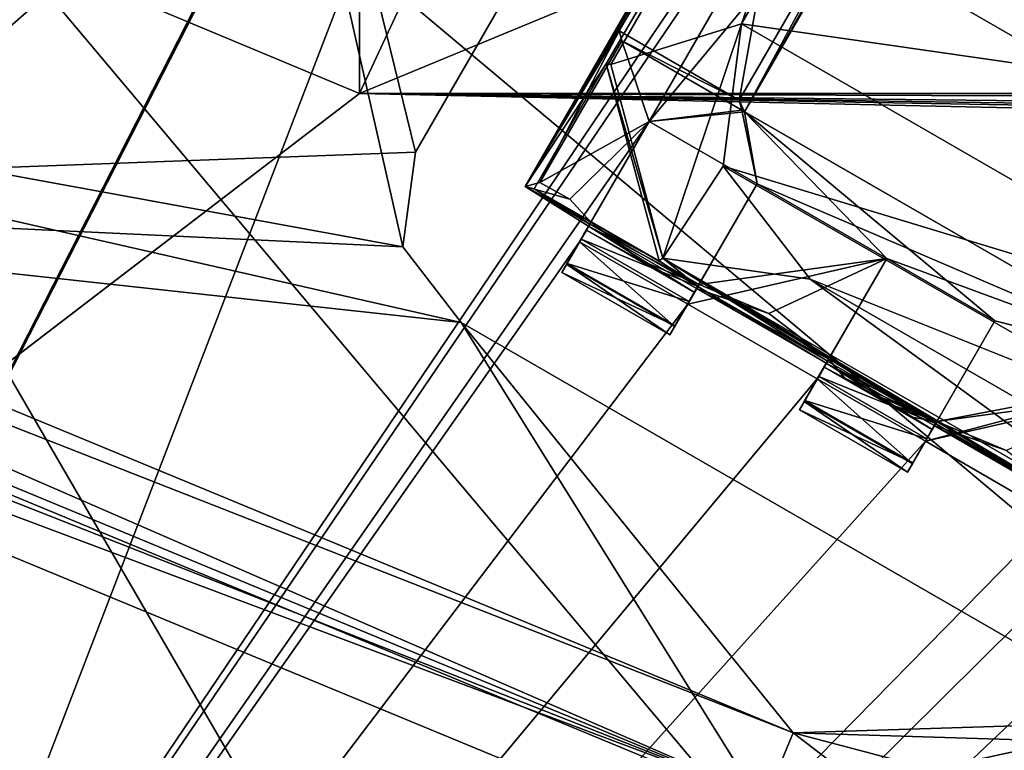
# Model space of a CAD drawing. Header units: millimetres. Extents: x -78 to 78, y -78 to 78.
# Tile 95 of 256: x -61.36 to -57.42, y 30.27 to 33.2. Entities that reach past the tile are written whole.
import ezdxf

# ---------------------------------------------------------------- set-up
doc = ezdxf.new("R2010")
doc.units = ezdxf.units.MM
doc.header["$LTSCALE"] = 41.718519
for name, color, linetype in [('10', 7, 'CONTINUOUS'), ('1033', 7, 'CONTINUOUS'), ('1050', 7, 'CONTINUOUS'), ('1065', 7, 'CONTINUOUS'), ('112', 7, 'CONTINUOUS'), ('1152', 7, 'CONTINUOUS'), ('116', 7, 'CONTINUOUS'), ('1163', 7, 'CONTINUOUS'), ('1183', 7, 'CONTINUOUS'), ('1185', 7, 'CONTINUOUS'), ('1204', 7, 'CONTINUOUS'), ('1205', 7, 'CONTINUOUS'), ('1533', 7, 'CONTINUOUS'), ('1636', 7, 'CONTINUOUS'), ('1745', 7, 'CONTINUOUS'), ('1769', 7, 'CONTINUOUS'), ('2704', 7, 'CONTINUOUS'), ('2720', 7, 'CONTINUOUS'), ('2725', 7, 'CONTINUOUS'), ('2728', 7, 'CONTINUOUS'), ('2737', 7, 'CONTINUOUS'), ('2745', 7, 'CONTINUOUS'), ('2758', 7, 'CONTINUOUS'), ('2772', 7, 'CONTINUOUS'), ('2784', 7, 'CONTINUOUS'), ('2787', 7, 'CONTINUOUS'), ('2788', 7, 'CONTINUOUS'), ('2792', 7, 'CONTINUOUS'), ('2793', 7, 'CONTINUOUS'), ('2802', 7, 'CONTINUOUS'), ('2806', 7, 'CONTINUOUS'), ('2809', 7, 'CONTINUOUS'), ('2818', 7, 'CONTINUOUS'), ('2821', 7, 'CONTINUOUS'), ('2839', 7, 'CONTINUOUS'), ('2840', 7, 'CONTINUOUS'), ('2844', 7, 'CONTINUOUS'), ('2860', 7, 'CONTINUOUS'), ('2864', 7, 'CONTINUOUS'), ('2865', 7, 'CONTINUOUS'), ('2869', 7, 'CONTINUOUS'), ('2884', 7, 'CONTINUOUS'), ('2885', 7, 'CONTINUOUS'), ('2888', 7, 'CONTINUOUS'), ('2891', 7, 'CONTINUOUS'), ('2892', 7, 'CONTINUOUS'), ('2895', 7, 'CONTINUOUS'), ('2914', 7, 'CONTINUOUS'), ('2916', 7, 'CONTINUOUS'), ('2919', 7, 'CONTINUOUS'), ('2920', 7, 'CONTINUOUS'), ('2943', 7, 'CONTINUOUS'), ('2944', 7, 'CONTINUOUS'), ('2945', 7, 'CONTINUOUS'), ('2971', 7, 'CONTINUOUS'), ('2996', 7, 'CONTINUOUS'), ('2997', 7, 'CONTINUOUS'), ('6', 7, 'CONTINUOUS'), ('993', 7, 'CONTINUOUS')]:
    doc.layers.add(name, color=color, linetype=linetype)

msp = doc.modelspace()

# ---------------------------------------------------------------- linework, layer by layer
at = {"layer": '10', "linetype": 'CONTINUOUS'}
for points in [[(-60, 32.9, -2), (-72.626, 23.2263, -2), (-62.2046, 33.821, -2), (-60, 32.9, -2)], [(-20, 32.9, -2), (-57.8091, 33.8071, -2), (-22.2046, 33.821, -2), (-20, 32.9, -2)], [(-60, 32.9, -2), (-57.8091, 33.8071, -2), (-20, 32.9, -2), (-60, 32.9, -2)], [(48.5, 30.5, -2), (-72.626, 23.2263, -2), (-60, 32.9, -2), (48.5, 30.5, -2)], [(48.5, 31, -2), (48.5, 30.5, -2), (-60, 32.9, -2), (48.5, 31, -2)], [(68.107, 31, -2), (48.5, 31, -2), (-60, 32.9, -2), (68.107, 31, -2)], [(68.9507, 31.4642, -2), (68.107, 31, -2), (-60, 32.9, -2), (68.9507, 31.4642, -2)], [(69.0121, 32.4252, -2), (68.9507, 31.4642, -2), (-60, 32.9, -2), (69.0121, 32.4252, -2)], [(69.0121, 32.4252, -2), (-60, 32.9, -2), (-20, 32.9, -2), (69.0121, 32.4252, -2)], [(-72.626, 23.2263, -2), (48.5, 30.5, -2), (0, 22.25, -2), (-72.626, 23.2263, -2)]]:
    msp.add_3dface(points, dxfattribs=at)
at = {"layer": '1033', "color": 7, "linetype": 'CONTINUOUS'}
for points in [[(-58.2614, 30.3354, 23.2), (-58.3701, 30.073, 23.2412), (-57.2699, 29.573, 23.3613), (-58.2614, 30.3354, 23.2)], [(-56.2206, 30.2727, 23.2), (-58.2614, 30.3354, 23.2), (-56.0555, 29.7531, 23.3613), (-56.2206, 30.2727, 23.2)], [(-56.0555, 29.7531, 23.3613), (-58.2614, 30.3354, 23.2), (-57.2699, 29.573, 23.3613), (-56.0555, 29.7531, 23.3613)]]:
    msp.add_3dface(points, dxfattribs=at)
at = {"layer": '1050', "color": 7, "linetype": 'CONTINUOUS'}
for points in [[(-65.4568, 33.3158, 23.2), (-65.5318, 33.1911, 23.2104), (-58.2614, 30.3354, 23.2), (-65.4568, 33.3158, 23.2)], [(-65.5318, 33.1911, 23.2104), (-65.6034, 33.0686, 23.2413), (-58.3701, 30.073, 23.2412), (-65.5318, 33.1911, 23.2104)], [(-58.2614, 30.3354, 23.2), (-65.5318, 33.1911, 23.2104), (-58.3701, 30.073, 23.2412), (-58.2614, 30.3354, 23.2)], [(-65.6034, 33.0686, 23.2413), (-65.6703, 32.9507, 23.292), (-58.3701, 30.073, 23.2412), (-65.6034, 33.0686, 23.2413)], [(-65.6703, 32.9507, 23.292), (-65.7312, 32.8399, 23.3613), (-58.3701, 30.073, 23.2412), (-65.6703, 32.9507, 23.292)], [(-65.7312, 32.8399, 23.3613), (-58.4698, 29.8322, 23.3613), (-58.3701, 30.073, 23.2412), (-65.7312, 32.8399, 23.3613)]]:
    msp.add_3dface(points, dxfattribs=at)
at = {"layer": '1065', "color": 7, "linetype": 'CONTINUOUS'}
for points in [[(-61.5807, 40.0294, 23.2), (-65.4568, 33.3158, 23.2), (-59.8263, 32.285, 23.2), (-61.5807, 40.0294, 23.2)], [(-61.5807, 40.0294, 23.2), (-59.8263, 32.285, 23.2), (-59.7763, 32.6644, 23.2), (-61.5807, 40.0294, 23.2)], [(-61.5807, 40.0294, 23.2), (-59.7763, 32.6644, 23.2), (-58.1763, 35.4356, 23.2), (-61.5807, 40.0294, 23.2)], [(-65.4568, 33.3158, 23.2), (-59.5933, 31.9813, 23.2), (-59.8263, 32.285, 23.2), (-65.4568, 33.3158, 23.2)], [(-59.5933, 31.9813, 23.2), (-65.4568, 33.3158, 23.2), (-58.2614, 30.3354, 23.2), (-59.5933, 31.9813, 23.2)], [(-56.822, 30.3813, 23.2), (-59.5933, 31.9813, 23.2), (-58.2614, 30.3354, 23.2), (-56.822, 30.3813, 23.2)], [(-56.2206, 30.2727, 23.2), (-56.822, 30.3813, 23.2), (-58.2614, 30.3354, 23.2), (-56.2206, 30.2727, 23.2)]]:
    msp.add_3dface(points, dxfattribs=at)
at = {"layer": '112', "linetype": 'CONTINUOUS'}
for points in [[(-57.8091, 33.8071, -2), (-60, 32.9, -2), (-59.2, 34.6144, -0.5), (-57.8091, 33.8071, -2)], [(-60, 32.9, -2), (-60, 34.4, -0.5), (-59.2, 34.6144, -0.5), (-60, 32.9, -2)]]:
    msp.add_3dface(points, dxfattribs=at)
at = {"layer": '1152', "color": 7, "linetype": 'CONTINUOUS'}
for points in [[(-68.6904, 22.3216, 17.2), (-58.4306, 42.456, 17.2), (-68.451, 22.4946, 22.2), (-68.6904, 22.3216, 17.2)], [(-68.451, 22.4946, 22.2), (-58.4306, 42.456, 17.2), (-67.5335, 25.0424, 22.9248), (-68.451, 22.4946, 22.2)], [(-67.5335, 25.0424, 22.9248), (-58.4306, 42.456, 17.2), (-66.5209, 27.5539, 23.6504), (-67.5335, 25.0424, 22.9248)], [(-66.5209, 27.5539, 23.6504), (-58.4306, 42.456, 17.2), (-65.4611, 30.0458, 22.9248), (-66.5209, 27.5539, 23.6504)], [(-65.4611, 30.0458, 22.9248), (-58.4306, 42.456, 17.2), (-64.3082, 32.4961, 22.2), (-65.4611, 30.0458, 22.9248)], [(-64.3082, 32.4961, 22.2), (-58.4306, 42.456, 17.2), (-62.3992, 36.0262, 22.2), (-64.3082, 32.4961, 22.2)]]:
    msp.add_3dface(points, dxfattribs=at)
at = {"layer": '116', "linetype": 'CONTINUOUS'}
msp.add_3dface([(-60, 32.9, -2), (-62.2046, 33.821, -2), (-60, 34.4, -0.5), (-60, 32.9, -2)], dxfattribs=at)
at = {"layer": '1163', "color": 7, "linetype": 'CONTINUOUS'}
for points in [[(-59.7763, 32.6644, 22.2), (-58.1763, 35.4356, 22.2), (-59.7763, 32.6644, 23.2), (-59.7763, 32.6644, 22.2)], [(-59.7763, 32.6644, 23.2), (-58.1763, 35.4356, 22.2), (-58.1763, 35.4356, 23.2), (-59.7763, 32.6644, 23.2)]]:
    msp.add_3dface(points, dxfattribs=at)
at = {"layer": '1183', "color": 7, "linetype": 'CONTINUOUS'}
for points in [[(-59.8263, 32.285, 22.2), (-59.7763, 32.6644, 22.2), (-59.8263, 32.285, 23.2), (-59.8263, 32.285, 22.2)], [(-59.8263, 32.285, 23.2), (-59.7763, 32.6644, 22.2), (-59.7763, 32.6644, 23.2), (-59.8263, 32.285, 23.2)], [(-59.5933, 31.9813, 22.2), (-59.8263, 32.285, 22.2), (-59.5933, 31.9813, 23.2), (-59.5933, 31.9813, 22.2)], [(-59.5933, 31.9813, 23.2), (-59.8263, 32.285, 22.2), (-59.8263, 32.285, 23.2), (-59.5933, 31.9813, 23.2)]]:
    msp.add_3dface(points, dxfattribs=at)
at = {"layer": '1185', "color": 7, "linetype": 'CONTINUOUS'}
for points in [[(-64.3082, 32.4961, 22.2), (-62.3992, 36.0262, 22.2), (-60.2966, 39.4445, 22.2), (-64.3082, 32.4961, 22.2)], [(-64.3082, 32.4961, 22.2), (-60.2966, 39.4445, 22.2), (-57.8727, 35.6686, 22.2), (-64.3082, 32.4961, 22.2)], [(-58.1763, 35.4356, 22.2), (-64.3082, 32.4961, 22.2), (-57.8727, 35.6686, 22.2), (-58.1763, 35.4356, 22.2)], [(-59.7763, 32.6644, 22.2), (-64.3082, 32.4961, 22.2), (-58.1763, 35.4356, 22.2), (-59.7763, 32.6644, 22.2)], [(-59.8263, 32.285, 22.2), (-64.3082, 32.4961, 22.2), (-59.7763, 32.6644, 22.2), (-59.8263, 32.285, 22.2)], [(-58.383, 30.0418, 22.2), (-64.3082, 32.4961, 22.2), (-59.5933, 31.9813, 22.2), (-58.383, 30.0418, 22.2)], [(-59.5933, 31.9813, 22.2), (-64.3082, 32.4961, 22.2), (-59.8263, 32.285, 22.2), (-59.5933, 31.9813, 22.2)], [(-56.822, 30.3813, 22.2), (-58.383, 30.0418, 22.2), (-59.5933, 31.9813, 22.2), (-56.822, 30.3813, 22.2)], [(-57.2533, 29.7997, 22.2), (-58.383, 30.0418, 22.2), (-56.822, 30.3813, 22.2), (-57.2533, 29.7997, 22.2)]]:
    msp.add_3dface(points, dxfattribs=at)
at = {"layer": '1204', "color": 7, "linetype": 'CONTINUOUS'}
for points in [[(-56.822, 30.3813, 22.2), (-59.5933, 31.9813, 22.2), (-56.822, 30.3813, 23.2), (-56.822, 30.3813, 22.2)], [(-56.822, 30.3813, 23.2), (-59.5933, 31.9813, 22.2), (-59.5933, 31.9813, 23.2), (-56.822, 30.3813, 23.2)]]:
    msp.add_3dface(points, dxfattribs=at)
at = {"layer": '1205', "color": 7, "linetype": 'CONTINUOUS'}
msp.add_3dface([(-66.5209, 27.5539, 23.6504), (-64.3082, 32.4961, 22.2), (-58.383, 30.0418, 22.2), (-66.5209, 27.5539, 23.6504)], dxfattribs=at)
at = {"layer": '1533', "color": 7, "linetype": 'CONTINUOUS'}
for points in [[(-67.9364, 31.7741, 17.2), (-55.9426, 49.9526, 17.2), (-58.4306, 42.456, 17.2), (-67.9364, 31.7741, 17.2)], [(-68.6904, 22.3216, 17.2), (-67.9364, 31.7741, 17.2), (-58.4306, 42.456, 17.2), (-68.6904, 22.3216, 17.2)]]:
    msp.add_3dface(points, dxfattribs=at)
at = {"layer": '1636', "color": 7, "linetype": 'CONTINUOUS'}
for points in [[(-67.9364, 31.7741, 17.2), (-60.1198, 45.8361), (-55.9426, 49.9526, 17.2), (-67.9364, 31.7741, 17.2)], [(-66.7569, 35.4805), (-60.1198, 45.8361), (-67.9364, 31.7741, 17.2), (-66.7569, 35.4805)]]:
    msp.add_3dface(points, dxfattribs=at)
at = {"layer": '1745', "linetype": 'CONTINUOUS'}
for points in [[(-31.0424, 69.7372, 28.7), (-51.0663, 56.737, 28.7), (-75.9193, -7.9475, 28.7), (-31.0424, 69.7372, 28.7)], [(-31.0424, 69.7372, 28.7), (-75.9193, -7.9475, 28.7), (-51.0428, 27.0596, 28.7), (-31.0424, 69.7372, 28.7)], [(-51.0663, 56.737, 28.7), (-74.6699, 15.8517, 28.7), (-75.9193, -7.9475, 28.7), (-51.0663, 56.737, 28.7)], [(-51.0663, 56.737, 28.7), (-59.3265, 48.0334, 28.7), (-74.6699, 15.8517, 28.7), (-51.0663, 56.737, 28.7)], [(-59.3265, 48.0334, 28.7), (-66.1166, 38.1501, 28.7), (-74.6699, 15.8517, 28.7), (-59.3265, 48.0334, 28.7)]]:
    msp.add_3dface(points, dxfattribs=at)
at = {"layer": '1769', "linetype": 'CONTINUOUS'}
for points in [[(-58.5425, 44.2676, 26.2), (-50.1469, 28.9523, 26.2), (-64.6204, 37.3086, 26.2), (-58.5425, 44.2676, 26.2)], [(-58.5425, 44.2676, 26.2), (-49.2171, 34.5772, 26.2), (-49.1694, 31.6832, 26.2), (-58.5425, 44.2676, 26.2)], [(-58.5425, 44.2676, 26.2), (-49.1694, 31.6832, 26.2), (-50.1469, 28.9523, 26.2), (-58.5425, 44.2676, 26.2)], [(-60.256, 25.5201, 26.2), (-67.6081, 28.5654, 26.2), (-64.6204, 37.3086, 26.2), (-60.256, 25.5201, 26.2)], [(-57.424, 24.9089, 26.2), (-60.256, 25.5201, 26.2), (-64.6204, 37.3086, 26.2), (-57.424, 24.9089, 26.2)], [(-50.1469, 28.9523, 26.2), (-52.0231, 26.7404, 26.2), (-64.6204, 37.3086, 26.2), (-50.1469, 28.9523, 26.2)], [(-52.0231, 26.7404, 26.2), (-54.5532, 25.3347, 26.2), (-64.6204, 37.3086, 26.2), (-52.0231, 26.7404, 26.2)], [(-54.5532, 25.3347, 26.2), (-57.424, 24.9089, 26.2), (-64.6204, 37.3086, 26.2), (-54.5532, 25.3347, 26.2)]]:
    msp.add_3dface(points, dxfattribs=at)
at = {"layer": '2704', "linetype": 'CONTINUOUS'}
for points in [[(-56.5927, 41.1966, 21.67), (-66.5549, 21.688, 21.67), (-57.536, 35.045, 21.67), (-56.5927, 41.1966, 21.67)], [(-47.8794, 40.1721, 21.67), (-56.7796, 30.955, 21.67), (-58.7251, 21.3895, 21.67), (-47.8794, 40.1721, 21.67)], [(-57.536, 35.045, 21.67), (-66.5549, 21.688, 21.67), (-57.8144, 34.5627, 21.67), (-57.536, 35.045, 21.67)], [(-66.5549, 21.688, 21.67), (-58.8394, 32.7873, 21.67), (-57.8144, 34.5627, 21.67), (-66.5549, 21.688, 21.67)], [(-58.8394, 32.7873, 21.67), (-57.6565, 34.2117, 21.67), (-57.8144, 34.5627, 21.67), (-58.8394, 32.7873, 21.67)], [(-58.4565, 32.8261, 21.67), (-57.6565, 34.2117, 21.67), (-58.8394, 32.7873, 21.67), (-58.4565, 32.8261, 21.67)], [(-57.6565, 34.2117, 21.67), (-55.859, 33.1739, 21.67), (-56.8618, 34.0127, 21.67), (-57.6565, 34.2117, 21.67)], [(-58.4565, 32.8261, 21.67), (-58.8394, 32.7873, 21.67), (-58.4064, 32.5373, 21.67), (-58.4565, 32.8261, 21.67)], [(-56.659, 31.7883, 21.67), (-58.4565, 32.8261, 21.67), (-57.4538, 31.9873, 21.67), (-56.659, 31.7883, 21.67)], [(-58.4565, 32.8261, 21.67), (-58.4064, 32.5373, 21.67), (-57.8868, 32.2373, 21.67), (-58.4565, 32.8261, 21.67)], [(-57.4538, 31.9873, 21.67), (-58.4565, 32.8261, 21.67), (-57.8868, 32.2373, 21.67), (-57.4538, 31.9873, 21.67)], [(-58.8394, 32.7873, 21.67), (-66.5549, 21.688, 21.67), (-59.1178, 32.305, 21.67), (-58.8394, 32.7873, 21.67)], [(-58.4064, 32.5373, 21.67), (-58.6848, 32.055, 21.67), (-57.8868, 32.2373, 21.67), (-58.4064, 32.5373, 21.67)], [(-59.1178, 32.305, 21.67), (-66.5549, 21.688, 21.67), (-58.6848, 32.055, 21.67), (-59.1178, 32.305, 21.67)], [(-57.8868, 32.2373, 21.67), (-58.6848, 32.055, 21.67), (-58.1652, 31.755, 21.67), (-57.8868, 32.2373, 21.67)], [(-58.6848, 32.055, 21.67), (-66.5549, 21.688, 21.67), (-58.1652, 31.755, 21.67), (-58.6848, 32.055, 21.67)], [(-57.7322, 31.505, 21.67), (-56.659, 31.7883, 21.67), (-57.4538, 31.9873, 21.67), (-57.7322, 31.505, 21.67)], [(-56.9341, 31.6873, 21.67), (-56.659, 31.7883, 21.67), (-57.7322, 31.505, 21.67), (-56.9341, 31.6873, 21.67)], [(-66.5549, 21.688, 21.67), (-57.7322, 31.505, 21.67), (-58.1652, 31.755, 21.67), (-66.5549, 21.688, 21.67)], [(-57.2126, 31.205, 21.67), (-56.9341, 31.6873, 21.67), (-57.7322, 31.505, 21.67), (-57.2126, 31.205, 21.67)], [(-66.5549, 21.688, 21.67), (-57.2126, 31.205, 21.67), (-57.7322, 31.505, 21.67), (-66.5549, 21.688, 21.67)], [(-57.2126, 31.205, 21.67), (-66.5549, 21.688, 21.67), (-56.7796, 30.955, 21.67), (-57.2126, 31.205, 21.67)], [(-56.7796, 30.955, 21.67), (-66.5549, 21.688, 21.67), (-58.7251, 21.3895, 21.67), (-56.7796, 30.955, 21.67)]]:
    msp.add_3dface(points, dxfattribs=at)
at = {"layer": '2720', "linetype": 'CONTINUOUS'}
for points in [[(-66.5704, 21.6404, 20.074), (-56.6344, 41.1393, 20.074), (-47.8372, 40.2223, 20.074), (-66.5704, 21.6404, 20.074)], [(-58.7072, 21.4384, 20.074), (-66.5704, 21.6404, 20.074), (-47.8372, 40.2223, 20.074), (-58.7072, 21.4384, 20.074)]]:
    msp.add_3dface(points, dxfattribs=at)
at = {"layer": '2725', "linetype": 'CONTINUOUS'}
for points in [[(-55.8484, 33.1678, 21.845), (-57.6565, 34.2117, 21.67), (-57.6671, 34.2178, 21.845), (-55.8484, 33.1678, 21.845)], [(-55.859, 33.1739, 21.67), (-57.6565, 34.2117, 21.67), (-55.8484, 33.1678, 21.845), (-55.859, 33.1739, 21.67)]]:
    msp.add_3dface(points, dxfattribs=at)
at = {"layer": '2728', "linetype": 'CONTINUOUS'}
for points in [[(-66.5549, 21.688, 21.67), (-56.5927, 41.1966, 21.67), (-56.6344, 41.1393, 20.074), (-66.5549, 21.688, 21.67)], [(-66.5704, 21.6404, 20.074), (-66.5549, 21.688, 21.67), (-56.6344, 41.1393, 20.074), (-66.5704, 21.6404, 20.074)]]:
    msp.add_3dface(points, dxfattribs=at)
at = {"layer": '2737', "linetype": 'CONTINUOUS'}
for points in [[(-47.8794, 40.1721, 21.67), (-58.7072, 21.4384, 20.074), (-47.8372, 40.2223, 20.074), (-47.8794, 40.1721, 21.67)], [(-47.8794, 40.1721, 21.67), (-58.7251, 21.3895, 21.67), (-58.7072, 21.4384, 20.074), (-47.8794, 40.1721, 21.67)]]:
    msp.add_3dface(points, dxfattribs=at)
at = {"layer": '2745', "linetype": 'CONTINUOUS'}
for points in [[(-58.4565, 32.8261, 21.67), (-56.659, 31.7883, 21.67), (-58.4671, 32.8322, 21.845), (-58.4565, 32.8261, 21.67)], [(-56.659, 31.7883, 21.67), (-56.6484, 31.7822, 21.845), (-58.4671, 32.8322, 21.845), (-56.659, 31.7883, 21.67)]]:
    msp.add_3dface(points, dxfattribs=at)
at = {"layer": '2758', "linetype": 'CONTINUOUS'}
for points in [[(-57.6565, 34.2117, 21.67), (-58.4565, 32.8261, 21.67), (-57.6671, 34.2178, 21.845), (-57.6565, 34.2117, 21.67)], [(-57.6671, 34.2178, 21.845), (-58.4565, 32.8261, 21.67), (-57.7077, 34.2069, 22.27), (-57.6671, 34.2178, 21.845)], [(-57.7077, 34.2069, 22.27), (-58.4565, 32.8261, 21.67), (-58.478, 32.8728, 22.27), (-57.7077, 34.2069, 22.27)], [(-58.4565, 32.8261, 21.67), (-58.4671, 32.8322, 21.845), (-58.478, 32.8728, 22.27), (-58.4565, 32.8261, 21.67)]]:
    msp.add_3dface(points, dxfattribs=at)
at = {"layer": '2772', "linetype": 'CONTINUOUS'}
for points in [[(-58.4064, 32.5373, 21.67), (-58.8394, 32.7873, 21.67), (-58.4064, 32.5373, 21.845), (-58.4064, 32.5373, 21.67)], [(-58.8394, 32.7873, 21.67), (-58.8394, 32.7873, 21.845), (-58.4064, 32.5373, 21.845), (-58.8394, 32.7873, 21.67)]]:
    msp.add_3dface(points, dxfattribs=at)
at = {"layer": '2784', "linetype": 'CONTINUOUS'}
for points in [[(-58.1895, 34.4851, 22.27), (-58.478, 32.8728, 22.27), (-58.9597, 33.1509, 22.27), (-58.1895, 34.4851, 22.27)], [(-57.7077, 34.2069, 22.27), (-58.478, 32.8728, 22.27), (-58.1895, 34.4851, 22.27), (-57.7077, 34.2069, 22.27)]]:
    msp.add_3dface(points, dxfattribs=at)
at = {"layer": '2787', "linetype": 'CONTINUOUS'}
for points in [[(-58.6848, 32.055, 21.67), (-58.4064, 32.5373, 21.845), (-58.737, 31.9648, 21.7623), (-58.6848, 32.055, 21.67)], [(-58.4064, 32.5373, 21.845), (-58.6394, 32.1338, 21.8612), (-58.737, 31.9648, 21.7623), (-58.4064, 32.5373, 21.845)], [(-58.6848, 32.055, 21.67), (-58.4064, 32.5373, 21.67), (-58.4064, 32.5373, 21.845), (-58.6848, 32.055, 21.67)], [(-58.6394, 32.1338, 21.8612), (-58.7564, 31.9311, 21.896), (-58.737, 31.9648, 21.7623), (-58.6394, 32.1338, 21.8612)], [(-58.7564, 31.9311, 21.896), (-58.6394, 32.1338, 21.8612), (-58.6579, 32.1017, 22.1544), (-58.7564, 31.9311, 21.896)], [(-58.6439, 32.126, 22.6698), (-58.6792, 32.0648, 22.652), (-58.7353, 31.9677, 22.5598), (-58.6439, 32.126, 22.6698)], [(-58.6439, 32.126, 22.6698), (-58.7353, 31.9677, 22.5598), (-58.6488, 32.1174, 22.4493), (-58.6439, 32.126, 22.6698)], [(-58.7353, 31.9677, 22.5598), (-58.7564, 31.9311, 22.421), (-58.6488, 32.1174, 22.4493), (-58.7353, 31.9677, 22.5598)], [(-58.6488, 32.1174, 22.4493), (-58.7564, 31.9311, 22.421), (-58.6579, 32.1017, 22.1544), (-58.6488, 32.1174, 22.4493)], [(-58.7564, 31.9311, 22.421), (-58.7564, 31.9311, 21.896), (-58.6579, 32.1017, 22.1544), (-58.7564, 31.9311, 22.421)]]:
    msp.add_3dface(points, dxfattribs=at)
at = {"layer": '2788', "linetype": 'CONTINUOUS'}
for points in [[(-58.8394, 32.7873, 21.67), (-59.1178, 32.305, 21.67), (-59.17, 32.2148, 21.7623), (-58.8394, 32.7873, 21.67)], [(-58.8394, 32.7873, 21.845), (-58.8394, 32.7873, 21.67), (-59.17, 32.2148, 21.7623), (-58.8394, 32.7873, 21.845)], [(-59.0723, 32.384, 21.8612), (-58.8394, 32.7873, 21.845), (-59.17, 32.2148, 21.7623), (-59.0723, 32.384, 21.8612)], [(-59.0909, 32.3516, 22.1557), (-59.0723, 32.384, 21.8612), (-59.1894, 32.1811, 21.896), (-59.0909, 32.3516, 22.1557)], [(-59.1894, 32.1811, 21.896), (-59.0723, 32.384, 21.8612), (-59.17, 32.2148, 21.7623), (-59.1894, 32.1811, 21.896)], [(-59.0819, 32.3674, 22.4493), (-59.0909, 32.3516, 22.1557), (-59.1894, 32.1811, 22.421), (-59.0819, 32.3674, 22.4493)], [(-59.1683, 32.2177, 22.5598), (-59.0819, 32.3674, 22.4493), (-59.1894, 32.1811, 22.421), (-59.1683, 32.2177, 22.5598)], [(-59.1122, 32.3148, 22.652), (-59.0819, 32.3674, 22.4493), (-59.1683, 32.2177, 22.5598), (-59.1122, 32.3148, 22.652)], [(-59.0769, 32.376, 22.6698), (-59.0819, 32.3674, 22.4493), (-59.1122, 32.3148, 22.652), (-59.0769, 32.376, 22.6698)], [(-59.1894, 32.1811, 22.421), (-59.0909, 32.3516, 22.1557), (-59.1894, 32.1811, 21.896), (-59.1894, 32.1811, 22.421)]]:
    msp.add_3dface(points, dxfattribs=at)
at = {"layer": '2792', "linetype": 'CONTINUOUS'}
for points in [[(-59.277, 32.542, 21.845), (-58.9489, 33.1103, 21.845), (-58.8394, 32.7873, 21.845), (-59.277, 32.542, 21.845)], [(-58.9489, 33.1103, 21.845), (-58.4671, 32.8322, 21.845), (-58.8394, 32.7873, 21.845), (-58.9489, 33.1103, 21.845)], [(-58.8394, 32.7873, 21.845), (-58.4671, 32.8322, 21.845), (-58.4064, 32.5373, 21.845), (-58.8394, 32.7873, 21.845)], [(-58.4671, 32.8322, 21.845), (-56.6484, 31.7822, 21.845), (-58.4064, 32.5373, 21.845), (-58.4671, 32.8322, 21.845)], [(-59.157, 32.4751, 21.845), (-59.277, 32.542, 21.845), (-58.8394, 32.7873, 21.845), (-59.157, 32.4751, 21.845)], [(-59.0723, 32.384, 21.8612), (-59.157, 32.4751, 21.845), (-58.8394, 32.7873, 21.845), (-59.0723, 32.384, 21.8612)], [(-58.6394, 32.1338, 21.8612), (-58.4064, 32.5373, 21.845), (-57.8868, 32.2373, 21.845), (-58.6394, 32.1338, 21.8612)], [(-58.4064, 32.5373, 21.845), (-56.6484, 31.7822, 21.845), (-57.8868, 32.2373, 21.845), (-58.4064, 32.5373, 21.845)], [(-58.3601, 32.0176, 21.845), (-58.6394, 32.1338, 21.8612), (-57.8868, 32.2373, 21.845), (-58.3601, 32.0176, 21.845)], [(-58.1196, 31.834, 21.845), (-58.3601, 32.0176, 21.845), (-57.8868, 32.2373, 21.845), (-58.1196, 31.834, 21.845)], [(-57.8868, 32.2373, 21.845), (-56.6484, 31.7822, 21.845), (-57.4538, 31.9873, 21.845), (-57.8868, 32.2373, 21.845)], [(-57.4538, 31.9873, 21.845), (-56.6484, 31.7822, 21.845), (-57.6867, 31.5838, 21.845), (-57.4538, 31.9873, 21.845)], [(-56.6484, 31.7822, 21.845), (-56.9341, 31.6873, 21.845), (-57.6867, 31.5838, 21.845), (-56.6484, 31.7822, 21.845)], [(-57.6867, 31.5838, 21.845), (-56.9341, 31.6873, 21.845), (-57.4074, 31.4676, 21.845), (-57.6867, 31.5838, 21.845)]]:
    msp.add_3dface(points, dxfattribs=at)
at = {"layer": '2793', "linetype": 'CONTINUOUS'}
msp.add_3dface([(-55.8484, 33.1678, 21.845), (-57.6671, 34.2178, 21.845), (-55.9091, 33.4627, 21.845), (-55.8484, 33.1678, 21.845)], dxfattribs=at)
at = {"layer": '2802', "linetype": 'CONTINUOUS'}
for points in [[(-59.3367, 32.526, 22.47), (-57.8367, 35.124, 22.47), (-58.9597, 33.1509, 22.27), (-59.3367, 32.526, 22.47)], [(-57.8367, 35.124, 22.47), (-58.1895, 34.4851, 22.27), (-58.9597, 33.1509, 22.27), (-57.8367, 35.124, 22.47)], [(-59.277, 32.542, 21.845), (-59.3367, 32.526, 22.47), (-58.9597, 33.1509, 22.27), (-59.277, 32.542, 21.845)], [(-58.9489, 33.1103, 21.845), (-59.277, 32.542, 21.845), (-58.9597, 33.1509, 22.27), (-58.9489, 33.1103, 21.845)]]:
    msp.add_3dface(points, dxfattribs=at)
at = {"layer": '2806', "linetype": 'CONTINUOUS'}
for points in [[(-59.17, 32.2148, 21.7623), (-59.1178, 32.305, 21.67), (-58.737, 31.9648, 21.7623), (-59.17, 32.2148, 21.7623)], [(-59.1178, 32.305, 21.67), (-58.6848, 32.055, 21.67), (-58.737, 31.9648, 21.7623), (-59.1178, 32.305, 21.67)], [(-59.1894, 32.1811, 21.896), (-59.17, 32.2148, 21.7623), (-58.7564, 31.9311, 21.896), (-59.1894, 32.1811, 21.896)], [(-58.7564, 31.9311, 21.896), (-59.17, 32.2148, 21.7623), (-58.737, 31.9648, 21.7623), (-58.7564, 31.9311, 21.896)]]:
    msp.add_3dface(points, dxfattribs=at)
at = {"layer": '2809', "linetype": 'CONTINUOUS'}
for points in [[(-58.478, 32.8728, 22.27), (-58.9489, 33.1103, 21.845), (-58.9597, 33.1509, 22.27), (-58.478, 32.8728, 22.27)], [(-58.478, 32.8728, 22.27), (-58.4671, 32.8322, 21.845), (-58.9489, 33.1103, 21.845), (-58.478, 32.8728, 22.27)]]:
    msp.add_3dface(points, dxfattribs=at)
at = {"layer": '2818', "linetype": 'CONTINUOUS'}
for points in [[(-58.2173, 31.6648, 21.7623), (-58.1652, 31.755, 21.67), (-57.7843, 31.4148, 21.7623), (-58.2173, 31.6648, 21.7623)], [(-58.1652, 31.755, 21.67), (-57.7322, 31.505, 21.67), (-57.7843, 31.4148, 21.7623), (-58.1652, 31.755, 21.67)], [(-58.2368, 31.6311, 21.896), (-58.2173, 31.6648, 21.7623), (-57.8038, 31.3811, 21.896), (-58.2368, 31.6311, 21.896)], [(-57.8038, 31.3811, 21.896), (-58.2173, 31.6648, 21.7623), (-57.7843, 31.4148, 21.7623), (-57.8038, 31.3811, 21.896)]]:
    msp.add_3dface(points, dxfattribs=at)
at = {"layer": '2821', "linetype": 'CONTINUOUS'}
for points in [[(-59.1894, 32.1811, 22.421), (-59.1894, 32.1811, 21.896), (-58.7564, 31.9311, 22.421), (-59.1894, 32.1811, 22.421)], [(-59.1894, 32.1811, 21.896), (-58.7564, 31.9311, 21.896), (-58.7564, 31.9311, 22.421), (-59.1894, 32.1811, 21.896)]]:
    msp.add_3dface(points, dxfattribs=at)
at = {"layer": '2839', "linetype": 'CONTINUOUS'}
for points in [[(-57.8868, 32.2373, 21.67), (-58.1652, 31.755, 21.67), (-58.2173, 31.6648, 21.7623), (-57.8868, 32.2373, 21.67)], [(-57.8868, 32.2373, 21.845), (-57.8868, 32.2373, 21.67), (-58.2173, 31.6648, 21.7623), (-57.8868, 32.2373, 21.845)], [(-58.1196, 31.834, 21.845), (-57.8868, 32.2373, 21.845), (-58.2173, 31.6648, 21.7623), (-58.1196, 31.834, 21.845)], [(-58.1383, 31.8016, 22.1568), (-58.1196, 31.834, 21.845), (-58.2368, 31.6311, 21.896), (-58.1383, 31.8016, 22.1568)], [(-58.2368, 31.6311, 21.896), (-58.1196, 31.834, 21.845), (-58.2173, 31.6648, 21.7623), (-58.2368, 31.6311, 21.896)], [(-58.1292, 31.8174, 22.4513), (-58.1383, 31.8016, 22.1568), (-58.2368, 31.6311, 22.421), (-58.1292, 31.8174, 22.4513)], [(-58.2157, 31.6677, 22.5598), (-58.1292, 31.8174, 22.4513), (-58.2368, 31.6311, 22.421), (-58.2157, 31.6677, 22.5598)], [(-58.1596, 31.7648, 22.652), (-58.1292, 31.8174, 22.4513), (-58.2157, 31.6677, 22.5598), (-58.1596, 31.7648, 22.652)], [(-58.1243, 31.826, 22.6698), (-58.1292, 31.8174, 22.4513), (-58.1596, 31.7648, 22.652), (-58.1243, 31.826, 22.6698)], [(-58.2368, 31.6311, 22.421), (-58.1383, 31.8016, 22.1568), (-58.2368, 31.6311, 21.896), (-58.2368, 31.6311, 22.421)]]:
    msp.add_3dface(points, dxfattribs=at)
at = {"layer": '2840', "linetype": 'CONTINUOUS'}
for points in [[(-57.7322, 31.505, 21.67), (-57.4538, 31.9873, 21.845), (-57.7843, 31.4148, 21.7623), (-57.7322, 31.505, 21.67)], [(-57.4538, 31.9873, 21.845), (-57.6867, 31.5838, 21.845), (-57.7843, 31.4148, 21.7623), (-57.4538, 31.9873, 21.845)], [(-57.7322, 31.505, 21.67), (-57.4538, 31.9873, 21.67), (-57.4538, 31.9873, 21.845), (-57.7322, 31.505, 21.67)], [(-57.6867, 31.5838, 21.845), (-57.8038, 31.3811, 21.896), (-57.7843, 31.4148, 21.7623), (-57.6867, 31.5838, 21.845)], [(-57.8038, 31.3811, 21.896), (-57.6867, 31.5838, 21.845), (-57.7053, 31.5517, 22.1552), (-57.8038, 31.3811, 21.896)], [(-57.6913, 31.576, 22.6698), (-57.7266, 31.5148, 22.652), (-57.7826, 31.4177, 22.5598), (-57.6913, 31.576, 22.6698)], [(-57.6913, 31.576, 22.6698), (-57.7826, 31.4177, 22.5598), (-57.6962, 31.5674, 22.4513), (-57.6913, 31.576, 22.6698)], [(-57.7826, 31.4177, 22.5598), (-57.8038, 31.3811, 22.421), (-57.6962, 31.5674, 22.4513), (-57.7826, 31.4177, 22.5598)], [(-57.6962, 31.5674, 22.4513), (-57.8038, 31.3811, 22.421), (-57.7053, 31.5517, 22.1552), (-57.6962, 31.5674, 22.4513)], [(-57.8038, 31.3811, 22.421), (-57.8038, 31.3811, 21.896), (-57.7053, 31.5517, 22.1552), (-57.8038, 31.3811, 22.421)]]:
    msp.add_3dface(points, dxfattribs=at)
at = {"layer": '2844', "linetype": 'CONTINUOUS'}
for points in [[(-59.1122, 32.3148, 22.652), (-59.1683, 32.2177, 22.5598), (-58.6792, 32.0648, 22.652), (-59.1122, 32.3148, 22.652)], [(-59.1683, 32.2177, 22.5598), (-59.1894, 32.1811, 22.421), (-58.7353, 31.9677, 22.5598), (-59.1683, 32.2177, 22.5598)], [(-58.6792, 32.0648, 22.652), (-59.1683, 32.2177, 22.5598), (-58.7353, 31.9677, 22.5598), (-58.6792, 32.0648, 22.652)], [(-59.1894, 32.1811, 22.421), (-58.7564, 31.9311, 22.421), (-58.7353, 31.9677, 22.5598), (-59.1894, 32.1811, 22.421)]]:
    msp.add_3dface(points, dxfattribs=at)
at = {"layer": '2860', "linetype": 'CONTINUOUS'}
for points in [[(-57.4538, 31.9873, 21.67), (-57.8868, 32.2373, 21.67), (-57.4538, 31.9873, 21.845), (-57.4538, 31.9873, 21.67)], [(-57.8868, 32.2373, 21.67), (-57.8868, 32.2373, 21.845), (-57.4538, 31.9873, 21.845), (-57.8868, 32.2373, 21.67)]]:
    msp.add_3dface(points, dxfattribs=at)
at = {"layer": '2864', "linetype": 'CONTINUOUS'}
for points in [[(-59.0769, 32.376, 22.6698), (-59.1122, 32.3148, 22.652), (-58.6439, 32.126, 22.6698), (-59.0769, 32.376, 22.6698)], [(-59.1122, 32.3148, 22.652), (-58.6792, 32.0648, 22.652), (-58.6439, 32.126, 22.6698), (-59.1122, 32.3148, 22.652)]]:
    msp.add_3dface(points, dxfattribs=at)
at = {"layer": '2865', "linetype": 'CONTINUOUS'}
for points in [[(-59.0723, 32.384, 21.8612), (-59.0909, 32.3516, 22.1557), (-58.8729, 32.2293, 21.9003), (-59.0723, 32.384, 21.8612)], [(-59.0909, 32.3516, 22.1557), (-59.0819, 32.3674, 22.4493), (-58.6579, 32.1017, 22.1544), (-59.0909, 32.3516, 22.1557)], [(-59.0819, 32.3674, 22.4493), (-58.6488, 32.1174, 22.4493), (-58.6579, 32.1017, 22.1544), (-59.0819, 32.3674, 22.4493)], [(-59.0909, 32.3516, 22.1557), (-58.6579, 32.1017, 22.1544), (-58.8729, 32.2293, 21.9003), (-59.0909, 32.3516, 22.1557)], [(-58.6579, 32.1017, 22.1544), (-58.6394, 32.1338, 21.8612), (-58.8729, 32.2293, 21.9003), (-58.6579, 32.1017, 22.1544)]]:
    msp.add_3dface(points, dxfattribs=at)
at = {"layer": '2869', "linetype": 'CONTINUOUS'}
for points in [[(-59.277, 32.542, 21.845), (-59.157, 32.4751, 21.845), (-59.3367, 32.526, 22.47), (-59.277, 32.542, 21.845)], [(-59.157, 32.4751, 21.845), (-59.0723, 32.384, 21.8612), (-59.3367, 32.526, 22.47), (-59.157, 32.4751, 21.845)], [(-59.3367, 32.526, 22.47), (-59.0723, 32.384, 21.8612), (-59.0819, 32.3674, 22.4493), (-59.3367, 32.526, 22.47)], [(-59.0723, 32.384, 21.8612), (-58.6394, 32.1338, 21.8612), (-59.0819, 32.3674, 22.4493), (-59.0723, 32.384, 21.8612)], [(-59.0819, 32.3674, 22.4493), (-58.6394, 32.1338, 21.8612), (-58.6488, 32.1174, 22.4493), (-59.0819, 32.3674, 22.4493)], [(-58.6394, 32.1338, 21.8612), (-58.3601, 32.0176, 21.845), (-58.6488, 32.1174, 22.4493), (-58.6394, 32.1338, 21.8612)], [(-58.3601, 32.0176, 21.845), (-58.1196, 31.834, 21.845), (-58.6488, 32.1174, 22.4493), (-58.3601, 32.0176, 21.845)], [(-58.6488, 32.1174, 22.4493), (-58.1196, 31.834, 21.845), (-58.1292, 31.8174, 22.4513), (-58.6488, 32.1174, 22.4493)], [(-58.1196, 31.834, 21.845), (-57.6867, 31.5838, 21.845), (-58.1292, 31.8174, 22.4513), (-58.1196, 31.834, 21.845)], [(-58.1292, 31.8174, 22.4513), (-57.6867, 31.5838, 21.845), (-57.6962, 31.5674, 22.4513), (-58.1292, 31.8174, 22.4513)], [(-57.6867, 31.5838, 21.845), (-57.4074, 31.4676, 21.845), (-57.6962, 31.5674, 22.4513), (-57.6867, 31.5838, 21.845)], [(-57.4074, 31.4676, 21.845), (-57.167, 31.284, 21.845), (-57.6962, 31.5674, 22.4513), (-57.4074, 31.4676, 21.845)], [(-57.167, 31.284, 21.845), (-57.1766, 31.2674, 22.4493), (-57.6962, 31.5674, 22.4513), (-57.167, 31.284, 21.845)]]:
    msp.add_3dface(points, dxfattribs=at)
at = {"layer": '2884', "linetype": 'CONTINUOUS'}
for points in [[(-58.6439, 32.126, 22.6698), (-58.6488, 32.1174, 22.4493), (-58.1292, 31.8174, 22.4513), (-58.6439, 32.126, 22.6698)], [(-58.1243, 31.826, 22.6698), (-58.6439, 32.126, 22.6698), (-58.1292, 31.8174, 22.4513), (-58.1243, 31.826, 22.6698)]]:
    msp.add_3dface(points, dxfattribs=at)
at = {"layer": '2885', "linetype": 'CONTINUOUS'}
for points in [[(-58.2368, 31.6311, 22.421), (-58.2368, 31.6311, 21.896), (-57.8038, 31.3811, 22.421), (-58.2368, 31.6311, 22.421)], [(-58.2368, 31.6311, 21.896), (-57.8038, 31.3811, 21.896), (-57.8038, 31.3811, 22.421), (-58.2368, 31.6311, 21.896)]]:
    msp.add_3dface(points, dxfattribs=at)
at = {"layer": '2888', "linetype": 'CONTINUOUS'}
for points in [[(-57.1766, 31.2674, 22.4493), (-57.6913, 31.576, 22.6698), (-57.6962, 31.5674, 22.4513), (-57.1766, 31.2674, 22.4493)], [(-57.1766, 31.2674, 22.4493), (-57.1716, 31.276, 22.6698), (-57.6913, 31.576, 22.6698), (-57.1766, 31.2674, 22.4493)]]:
    msp.add_3dface(points, dxfattribs=at)
at = {"layer": '2891', "linetype": 'CONTINUOUS'}
msp.add_3dface([(-58.6394, 32.1338, 21.8612), (-59.0723, 32.384, 21.8612), (-58.8729, 32.2293, 21.9003), (-58.6394, 32.1338, 21.8612)], dxfattribs=at)
at = {"layer": '2892', "linetype": 'CONTINUOUS'}
for points in [[(-59.0769, 32.376, 22.6698), (-59.3367, 32.526, 22.67), (-59.0819, 32.3674, 22.4493), (-59.0769, 32.376, 22.6698)], [(-59.3367, 32.526, 22.67), (-59.3367, 32.526, 22.47), (-59.0819, 32.3674, 22.4493), (-59.3367, 32.526, 22.67)]]:
    msp.add_3dface(points, dxfattribs=at)
at = {"layer": '2895', "linetype": 'CONTINUOUS'}
for points in [[(-57.6867, 31.5838, 21.845), (-58.1196, 31.834, 21.845), (-58.0552, 31.7572, 21.8993), (-57.6867, 31.5838, 21.845)], [(-57.9639, 31.7045, 21.896), (-57.6867, 31.5838, 21.845), (-58.0552, 31.7572, 21.8993), (-57.9639, 31.7045, 21.896)], [(-57.877, 31.6543, 21.896), (-57.6867, 31.5838, 21.845), (-57.9639, 31.7045, 21.896), (-57.877, 31.6543, 21.896)], [(-57.7856, 31.6016, 21.8993), (-57.6867, 31.5838, 21.845), (-57.877, 31.6543, 21.896), (-57.7856, 31.6016, 21.8993)]]:
    msp.add_3dface(points, dxfattribs=at)
at = {"layer": '2914', "linetype": 'CONTINUOUS'}
for points in [[(-59.3367, 32.526, 22.67), (-59.0769, 32.376, 22.6698), (-59.3007, 32.5173, 22.97), (-59.3367, 32.526, 22.67)], [(-59.3007, 32.5173, 22.97), (-59.0769, 32.376, 22.6698), (-58.7993, 32.2278, 22.97), (-59.3007, 32.5173, 22.97)], [(-59.0769, 32.376, 22.6698), (-58.6439, 32.126, 22.6698), (-58.7993, 32.2278, 22.97), (-59.0769, 32.376, 22.6698)], [(-58.6439, 32.126, 22.6698), (-58.7843, 32.2393, 23.47), (-58.7993, 32.2278, 22.97), (-58.6439, 32.126, 22.6698)], [(-57.1716, 31.276, 22.6698), (-56.7386, 31.026, 22.6698), (-58.7843, 32.2393, 23.47), (-57.1716, 31.276, 22.6698)], [(-57.1716, 31.276, 22.6698), (-58.7843, 32.2393, 23.47), (-57.6913, 31.576, 22.6698), (-57.1716, 31.276, 22.6698)], [(-58.7843, 32.2393, 23.47), (-56.7386, 31.026, 22.6698), (-56.5107, 30.9266, 23.47), (-58.7843, 32.2393, 23.47)], [(-57.6913, 31.576, 22.6698), (-58.7843, 32.2393, 23.47), (-58.1243, 31.826, 22.6698), (-57.6913, 31.576, 22.6698)], [(-58.1243, 31.826, 22.6698), (-58.7843, 32.2393, 23.47), (-58.6439, 32.126, 22.6698), (-58.1243, 31.826, 22.6698)]]:
    msp.add_3dface(points, dxfattribs=at)
at = {"layer": '2916', "linetype": 'CONTINUOUS'}
for points in [[(-58.1243, 31.826, 22.6698), (-58.1596, 31.7648, 22.652), (-57.6913, 31.576, 22.6698), (-58.1243, 31.826, 22.6698)], [(-58.1596, 31.7648, 22.652), (-57.7266, 31.5148, 22.652), (-57.6913, 31.576, 22.6698), (-58.1596, 31.7648, 22.652)]]:
    msp.add_3dface(points, dxfattribs=at)
at = {"layer": '2919', "linetype": 'CONTINUOUS'}
for points in [[(-58.1196, 31.834, 21.845), (-58.1383, 31.8016, 22.1568), (-58.0552, 31.7572, 21.8993), (-58.1196, 31.834, 21.845)], [(-58.1383, 31.8016, 22.1568), (-58.1292, 31.8174, 22.4513), (-57.7053, 31.5517, 22.1552), (-58.1383, 31.8016, 22.1568)], [(-58.1292, 31.8174, 22.4513), (-57.6962, 31.5674, 22.4513), (-57.7053, 31.5517, 22.1552), (-58.1292, 31.8174, 22.4513)], [(-58.1383, 31.8016, 22.1568), (-57.7053, 31.5517, 22.1552), (-58.0552, 31.7572, 21.8993), (-58.1383, 31.8016, 22.1568)], [(-57.7053, 31.5517, 22.1552), (-57.7856, 31.6016, 21.8993), (-58.0552, 31.7572, 21.8993), (-57.7053, 31.5517, 22.1552)], [(-57.7856, 31.6016, 21.8993), (-57.877, 31.6543, 21.896), (-58.0552, 31.7572, 21.8993), (-57.7856, 31.6016, 21.8993)], [(-57.877, 31.6543, 21.896), (-57.9639, 31.7045, 21.896), (-58.0552, 31.7572, 21.8993), (-57.877, 31.6543, 21.896)], [(-57.7053, 31.5517, 22.1552), (-57.6867, 31.5838, 21.845), (-57.7856, 31.6016, 21.8993), (-57.7053, 31.5517, 22.1552)]]:
    msp.add_3dface(points, dxfattribs=at)
at = {"layer": '2920', "linetype": 'CONTINUOUS'}
for points in [[(-59.3367, 32.526, 22.47), (-57.8151, 35.1115, 22.67), (-57.8367, 35.124, 22.47), (-59.3367, 32.526, 22.47)], [(-59.3367, 32.526, 22.67), (-57.8151, 35.1115, 22.67), (-59.3367, 32.526, 22.47), (-59.3367, 32.526, 22.67)]]:
    msp.add_3dface(points, dxfattribs=at)
at = {"layer": '2943', "linetype": 'CONTINUOUS'}
for points in [[(-57.8048, 35.0734, 23.47), (-58.9925, 33.0163, 23.47), (-58.4686, 33.1795, 23.47), (-57.8048, 35.0734, 23.47)], [(-57.9686, 34.0455, 23.47), (-57.8048, 35.0734, 23.47), (-58.4686, 33.1795, 23.47), (-57.9686, 34.0455, 23.47)], [(-58.9925, 33.0163, 23.47), (-58.7843, 32.2393, 23.47), (-58.4686, 33.1795, 23.47), (-58.9925, 33.0163, 23.47)], [(-58.4686, 33.1795, 23.47), (-58.7843, 32.2393, 23.47), (-58.5431, 32.6085, 23.47), (-58.4686, 33.1795, 23.47)], [(-58.7843, 32.2393, 23.47), (-58.1941, 32.155, 23.47), (-58.5431, 32.6085, 23.47), (-58.7843, 32.2393, 23.47)], [(-58.7843, 32.2393, 23.47), (-56.5107, 30.9266, 23.47), (-58.1941, 32.155, 23.47), (-58.7843, 32.2393, 23.47)], [(-58.1941, 32.155, 23.47), (-56.5107, 30.9266, 23.47), (-57.3281, 31.655, 23.47), (-58.1941, 32.155, 23.47)]]:
    msp.add_3dface(points, dxfattribs=at)
at = {"layer": '2944', "linetype": 'CONTINUOUS'}
for points in [[(-58.1596, 31.7648, 22.652), (-58.2157, 31.6677, 22.5598), (-57.7266, 31.5148, 22.652), (-58.1596, 31.7648, 22.652)], [(-58.2157, 31.6677, 22.5598), (-58.2368, 31.6311, 22.421), (-57.7826, 31.4177, 22.5598), (-58.2157, 31.6677, 22.5598)], [(-57.7266, 31.5148, 22.652), (-58.2157, 31.6677, 22.5598), (-57.7826, 31.4177, 22.5598), (-57.7266, 31.5148, 22.652)], [(-58.2368, 31.6311, 22.421), (-57.8038, 31.3811, 22.421), (-57.7826, 31.4177, 22.5598), (-58.2368, 31.6311, 22.421)]]:
    msp.add_3dface(points, dxfattribs=at)
at = {"layer": '2945', "linetype": 'CONTINUOUS'}
for points in [[(-55.8036, 32.7955, 23.47), (-57.9686, 34.0455, 23.47), (-58.4686, 33.1795, 23.47), (-55.8036, 32.7955, 23.47)], [(-55.8036, 32.7955, 23.47), (-55.7292, 33.3665, 23.47), (-57.9686, 34.0455, 23.47), (-55.8036, 32.7955, 23.47)], [(-56.3036, 31.9295, 23.47), (-58.4686, 33.1795, 23.47), (-58.5431, 32.6085, 23.47), (-56.3036, 31.9295, 23.47)], [(-56.3036, 31.9295, 23.47), (-55.8036, 32.7955, 23.47), (-58.4686, 33.1795, 23.47), (-56.3036, 31.9295, 23.47)], [(-58.1941, 32.155, 23.47), (-56.7571, 31.5805, 23.47), (-58.5431, 32.6085, 23.47), (-58.1941, 32.155, 23.47)], [(-56.7571, 31.5805, 23.47), (-56.3036, 31.9295, 23.47), (-58.5431, 32.6085, 23.47), (-56.7571, 31.5805, 23.47)], [(-58.1941, 32.155, 23.47), (-57.3281, 31.655, 23.47), (-56.7571, 31.5805, 23.47), (-58.1941, 32.155, 23.47)]]:
    msp.add_3dface(points, dxfattribs=at)
at = {"layer": '2971', "linetype": 'CONTINUOUS'}
for points in [[(-58.7993, 32.2278, 22.97), (-58.7843, 32.2393, 23.47), (-59.0112, 33.0188, 22.97), (-58.7993, 32.2278, 22.97)], [(-59.0112, 33.0188, 22.97), (-58.7843, 32.2393, 23.47), (-58.9925, 33.0163, 23.47), (-59.0112, 33.0188, 22.97)]]:
    msp.add_3dface(points, dxfattribs=at)
at = {"layer": '2996', "linetype": 'CONTINUOUS'}
msp.add_3dface([(-59.3007, 32.5173, 22.97), (-58.7993, 32.2278, 22.97), (-59.0112, 33.0188, 22.97), (-59.3007, 32.5173, 22.97)], dxfattribs=at)
at = {"layer": '2997', "linetype": 'CONTINUOUS'}
for points in [[(-57.8151, 35.1115, 22.67), (-59.3367, 32.526, 22.67), (-57.8048, 35.0734, 23.47), (-57.8151, 35.1115, 22.67)], [(-59.3367, 32.526, 22.67), (-59.0112, 33.0188, 22.97), (-57.8048, 35.0734, 23.47), (-59.3367, 32.526, 22.67)], [(-59.0112, 33.0188, 22.97), (-58.9925, 33.0163, 23.47), (-57.8048, 35.0734, 23.47), (-59.0112, 33.0188, 22.97)], [(-59.3367, 32.526, 22.67), (-59.3007, 32.5173, 22.97), (-59.0112, 33.0188, 22.97), (-59.3367, 32.526, 22.67)]]:
    msp.add_3dface(points, dxfattribs=at)
at = {"layer": '6', "linetype": 'CONTINUOUS'}
for points in [[(-18.6104, 35.2069), (-19.1932, 34.6192), (-71.6268, -24.1865), (-18.6104, 35.2069)], [(-40.5, -29.5), (-18.6104, 35.2069), (-71.6268, -24.1865), (-40.5, -29.5)], [(-60.802, 34.6163), (-61.3831, 35.1957), (-71.6268, 24.1865), (-60.802, 34.6163)], [(-74.6007, -12.2541), (-19.1932, 34.6192), (-75.6006, 0), (-74.6007, -12.2541)], [(-75.6006, 0), (-19.1932, 34.6192), (-74.6007, 12.2541), (-75.6006, 0)], [(-19.1932, 34.6192), (-20, 34.4), (-74.6007, 12.2541), (-19.1932, 34.6192)], [(-71.6268, -24.1865), (-19.1932, 34.6192), (-74.6007, -12.2541), (-71.6268, -24.1865)], [(-60, 34.4), (-60.802, 34.6163), (-71.6268, 24.1865), (-60, 34.4)], [(-74.6007, 12.2541), (-20, 34.4), (-71.6268, 24.1865), (-74.6007, 12.2541)], [(-20, 34.4), (-60, 34.4), (-71.6268, 24.1865), (-20, 34.4)]]:
    msp.add_3dface(points, dxfattribs=at)
at = {"layer": '993', "color": 7, "linetype": 'CONTINUOUS'}
for points in [[(-65.7312, 32.8399, 23.3613), (-66.592, 30.9658, 24.6997), (-60.0475, 26.0233, 26.0387), (-65.7312, 32.8399, 23.3613)], [(-58.4698, 29.8322, 23.3613), (-65.7312, 32.8399, 23.3613), (-60.0475, 26.0233, 26.0387), (-58.4698, 29.8322, 23.3613)], [(-66.592, 30.9658, 24.6997), (-67.3997, 29.0686, 26.0387), (-60.0475, 26.0233, 26.0387), (-66.592, 30.9658, 24.6997)]]:
    msp.add_3dface(points, dxfattribs=at)

doc.saveas('drawing.dxf')
